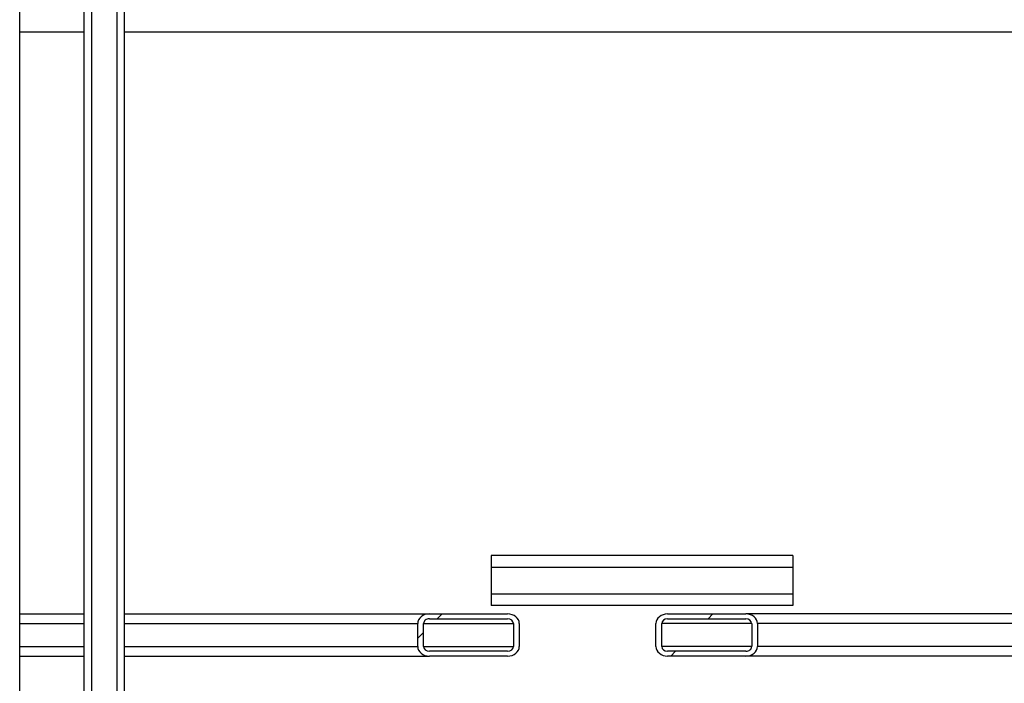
# Model space of a CAD drawing. Header units: millimetres. Extents: x 0 to 841, y 0 to 594.
# Tile 8 of 256: x 256 to 288, y 47 to 69. Entities that reach past the tile are written whole.
import ezdxf

# ---------------------------------------------------------------- set-up
doc = ezdxf.new("R2010")
doc.units = ezdxf.units.MM
doc.layers.add('TRAIT-FINS', color=9, linetype='Continuous')
doc.layers.add('TRAIT-FORT', color=4, linetype='Continuous', lineweight=25)

msp = doc.modelspace()

# ---------------------------------------------------------------- hatches: boundary and pattern name
at = {"layer": 'TRAIT-FINS'}
h = msp.add_hatch(dxfattribs=at)
h.set_pattern_fill('ANSI31', color=9, angle=3e-322, style=0)
edge = h.paths.add_edge_path(flags=0)
edge.add_line((269.128, 48.134), (271.724, 48.134))
edge.add_ellipse((271.724, 48.454), major_axis=(0.385, 0), ratio=0.83205, start_angle=270, end_angle=360)
edge.add_line((272.109, 48.454), (272.109, 49.214))
edge.add_ellipse((271.724, 49.214), major_axis=(0.385, 0), ratio=0.83205, start_angle=0, end_angle=90)
edge.add_line((271.724, 49.534), (269.128, 49.534))
edge.add_ellipse((269.128, 49.214), major_axis=(0.385, 0), ratio=0.83205, start_angle=90, end_angle=180)
edge.add_line((268.744, 49.214), (268.744, 48.454))
edge.add_ellipse((269.128, 48.454), major_axis=(0.385, 0), ratio=0.83205, start_angle=180, end_angle=270)
edge = h.paths.add_edge_path(flags=0)
edge.add_line((271.724, 48.294), (269.128, 48.294))
edge.add_ellipse((269.128, 48.454), major_axis=(0.192, 0), ratio=0.83205, start_angle=180, end_angle=270, ccw=False)
edge.add_line((268.936, 48.454), (268.936, 49.214))
edge.add_ellipse((269.128, 49.214), major_axis=(0.192, 0), ratio=0.83205, start_angle=90, end_angle=180, ccw=False)
edge.add_line((269.128, 49.374), (271.724, 49.374))
edge.add_ellipse((271.724, 49.214), major_axis=(0.192, 0), ratio=0.83205, start_angle=0, end_angle=90, ccw=False)
edge.add_line((271.916, 49.214), (271.916, 48.454))
edge.add_ellipse((271.724, 48.454), major_axis=(0.192, 0), ratio=0.83205, start_angle=-90, end_angle=0, ccw=False)
h = msp.add_hatch(dxfattribs=at)
h.set_pattern_fill('ANSI31', color=9, angle=3e-322, style=0)
edge = h.paths.add_edge_path(flags=0)
edge.add_line((279.623, 49.534), (277.027, 49.534))
edge.add_ellipse((277.027, 49.214), major_axis=(-0.385, 0), ratio=0.83205, start_angle=270, end_angle=360)
edge.add_line((276.643, 49.214), (276.643, 48.454))
edge.add_ellipse((277.027, 48.454), major_axis=(-0.385, 0), ratio=0.83205, start_angle=0, end_angle=90)
edge.add_line((277.027, 48.134), (279.623, 48.134))
edge.add_ellipse((279.623, 48.454), major_axis=(-0.385, 0), ratio=0.83205, start_angle=90, end_angle=180)
edge.add_line((280.008, 48.454), (280.008, 49.214))
edge.add_ellipse((279.623, 49.214), major_axis=(-0.385, 0), ratio=0.83205, start_angle=180, end_angle=270)
edge = h.paths.add_edge_path(flags=0)
edge.add_line((277.027, 49.374), (279.623, 49.374))
edge.add_ellipse((279.623, 49.214), major_axis=(-0.192, 0), ratio=0.83205, start_angle=180, end_angle=270, ccw=False)
edge.add_line((279.816, 49.214), (279.816, 48.454))
edge.add_ellipse((279.623, 48.454), major_axis=(-0.192, 0), ratio=0.83205, start_angle=90, end_angle=180, ccw=False)
edge.add_line((279.623, 48.294), (277.027, 48.294))
edge.add_ellipse((277.027, 48.454), major_axis=(-0.192, 0), ratio=0.83205, start_angle=0, end_angle=90, ccw=False)
edge.add_line((276.835, 48.454), (276.835, 49.214))
edge.add_ellipse((277.027, 49.214), major_axis=(-0.192, 0), ratio=0.83205, start_angle=-90, end_angle=0, ccw=False)

# ---------------------------------------------------------------- linework, layer by layer
at = {"layer": 'TRAIT-FORT', "color": 4, "linetype": 'Continuous', "lineweight": 25}
for p, q in [((257.924, 92.555), (257.924, 39.306)), ((258.776, 39.306), (258.776, 92.555)), ((257.676, 88.332), (257.677, 39.802)), ((259.025, 39.802), (259.024, 88.332)), ((255.545, 31.905), (255.545, 82.703)), ((255.545, 68.834), (257.676, 68.834)), ((259.024, 68.834), (301.176, 68.834)), ((271.176, 51.466), (271.176, 51.086)), ((281.176, 51.466), (271.176, 51.466)), ((281.176, 51.466), (281.176, 51.086)), ((271.176, 51.086), (281.176, 51.086)), ((271.176, 51.086), (271.176, 50.194)), ((281.176, 51.086), (281.176, 50.194)), ((281.176, 50.194), (271.176, 50.194)), ((271.176, 50.194), (271.176, 49.814)), ((281.176, 50.194), (281.176, 49.814)), ((281.176, 49.814), (271.176, 49.814)), ((255.545, 49.534), (257.677, 49.534)), ((259.025, 49.534), (269.128, 49.534)), ((269.128, 49.534), (271.724, 49.534)), ((269.128, 49.374), (271.724, 49.374)), ((277.027, 49.534), (279.623, 49.534)), ((277.027, 49.374), (279.623, 49.374)), ((293.816, 49.534), (279.623, 49.534)), ((255.545, 49.214), (257.677, 49.214)), ((259.025, 49.214), (268.744, 49.214)), ((268.744, 48.454), (268.744, 49.214)), ((268.936, 48.454), (268.936, 49.214)), ((268.936, 49.214), (271.916, 49.214)), ((271.916, 49.214), (271.916, 48.454)), ((272.109, 49.214), (272.109, 48.454)), ((276.643, 48.454), (276.643, 49.214)), ((276.835, 48.454), (276.835, 49.214)), ((279.816, 49.214), (276.835, 49.214)), ((279.816, 49.214), (279.816, 48.454)), ((280.008, 49.214), (280.008, 48.454)), ((293.896, 49.214), (280.008, 49.214)), ((255.545, 48.454), (257.677, 48.454)), ((259.025, 48.454), (268.744, 48.454)), ((268.936, 48.454), (271.916, 48.454)), ((279.816, 48.454), (276.835, 48.454)), ((293.896, 48.454), (280.008, 48.454)), ((255.545, 48.134), (257.677, 48.134)), ((259.025, 48.134), (269.128, 48.134)), ((271.724, 48.294), (269.128, 48.294)), ((271.724, 48.134), (269.128, 48.134)), ((279.623, 48.294), (277.027, 48.294)), ((279.623, 48.134), (277.027, 48.134)), ((293.816, 48.134), (279.623, 48.134))]:
    msp.add_line(p, q, dxfattribs=at)
for centre, major_axis, start_param, end_param in [((269.128, 49.214), (0.385, 0), 1.570796, 3.141593), ((269.128, 49.214), (0.192, 0), 1.570796, 3.141593), ((271.724, 49.214), (0.385, 0), 0, 1.570796), ((271.724, 49.214), (0.192, 0), 0, 1.570796), ((277.027, 49.214), (-0.385, 0), 4.712389, 6.283185), ((277.027, 49.214), (-0.192, 0), 4.712389, 6.283185), ((279.623, 49.214), (-0.385, 0), 3.141593, 4.712389), ((279.623, 49.214), (-0.192, 0), 3.141593, 4.712389), ((269.128, 48.454), (0.385, 0), 3.141593, 4.712389), ((269.128, 48.454), (0.192, 0), 3.141593, 4.712389), ((271.724, 48.454), (0.385, 0), 4.712389, 6.283185), ((271.724, 48.454), (0.192, 0), 4.712389, 6.283185), ((277.027, 48.454), (-0.385, 0), 0, 1.570796), ((277.027, 48.454), (-0.192, 0), 0, 1.570796), ((279.623, 48.454), (-0.385, 0), 1.570796, 3.141593), ((279.623, 48.454), (-0.192, 0), 1.570796, 3.141593)]:
    msp.add_ellipse(centre, major_axis=major_axis, ratio=0.83205, start_param=start_param, end_param=end_param, dxfattribs=at)

doc.saveas('drawing.dxf')
